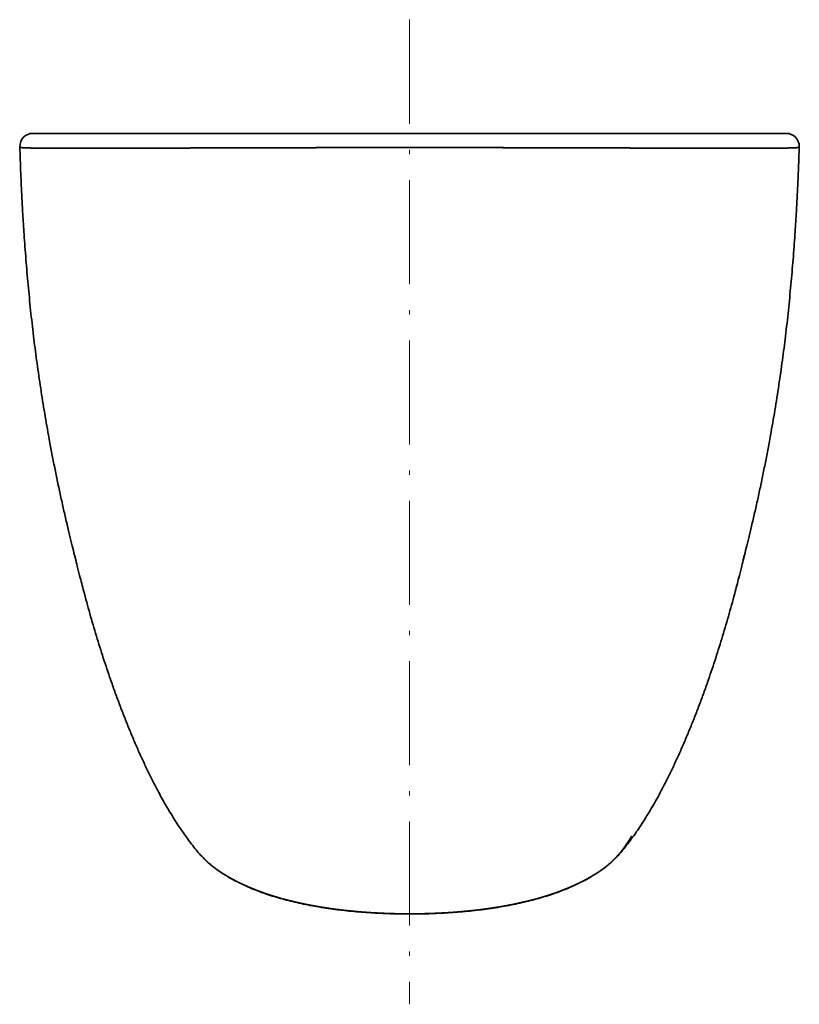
# Model space of a CAD drawing. Extents: x 46 to 342, y 25 to 270.
# Tile 1 of 160: x 46 to 136, y 156 to 270. Entities that reach past the tile are written whole.
import ezdxf

# ---------------------------------------------------------------- set-up
doc = ezdxf.new("R2010")
doc.units = 0
doc.linetypes.add('DASHDOT', pattern=[18.5, 12, -3, 0.5, -3])
doc.layers.get('0').update_dxf_attribs({"lineweight": 13})

# ---------------------------------------------------------------- blocks, each defined once
blk = doc.blocks.new('BLOCK4')
at = {"color": 7, "lineweight": 35}
for p, q in [((-54.74, -272.1), (119.01, -272.1)), ((-54.11, -272.1), (29.01, -272.1)), ((-21.55, -272.1), (-47.58, -272.1)), ((119.01, -272.1), (-20.5, -272.1)), ((-20.5, -272.1), (119.01, -272.1)), ((58.82, -272.1), (22.56, -272.1)), ((39.01, -272.1), (119.01, -272.1)), ((119.01, -272.1), (95.68, -272.1)), ((119.01, -272.1), (142.37, -272.1)), ((119.01, -272.1), (258.53, -272.1)), ((292.76, -272.1), (119.01, -272.1)), ((258.53, -272.1), (119.01, -272.1)), ((199.01, -272.1), (119.01, -272.1)), ((292.13, -272.1), (209.01, -272.1)), ((259.31, -272.1), (291.7, -272.1))]:
    blk.add_line(p, q, dxfattribs=at)
at = {"color": 7, "lineweight": 35, "ltscale": 0.01572}
blk.add_line((-54.73, -272.1), (-54.11, -272.1), dxfattribs=at)
at = {"color": 7, "lineweight": 35, "ltscale": 0.003574}
blk.add_line((-54.2, -272.1), (-54.35, -272.1), dxfattribs=at)
at = {"color": 7, "lineweight": 35, "ltscale": 0.108002}
blk.add_line((-48.89, -272.1), (-53.21, -272.1), dxfattribs=at)
at = {"color": 7, "lineweight": 35, "ltscale": 0.011942}
blk.add_line((-20, -272.1), (-20.48, -272.1), dxfattribs=at)
at = {"color": 7, "lineweight": 35, "ltscale": 0.000664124}
blk.add_line((-20.42, -272.1), (-20.45, -272.1), dxfattribs=at)
at = {"color": 7, "lineweight": 35, "ltscale": 0.080956}
blk.add_line((-1.22, -272.1), (-4.46, -272.1), dxfattribs=at)
at = {"color": 7, "lineweight": 35, "ltscale": 0.124966}
for p, q in [((29.01, -272.1), (34.01, -272.1)), ((34.01, -272.1), (39.01, -272.1)), ((199.01, -272.1), (204.01, -272.1)), ((204.01, -272.1), (209.01, -272.1))]:
    blk.add_line(p, q, dxfattribs=at)
at = {"color": 7, "lineweight": 35, "ltscale": 0.335798}
blk.add_line((78.41, -272.1), (64.98, -272.1), dxfattribs=at)
at = {"color": 7, "lineweight": 35, "ltscale": 0.415776}
blk.add_line((152.9, -272.1), (169.53, -272.1), dxfattribs=at)
at = {"color": 7, "lineweight": 35, "ltscale": 0.23686}
blk.add_line((179.23, -272.1), (188.7, -272.1), dxfattribs=at)
at = {"color": 7, "lineweight": 35, "ltscale": 0.439972}
blk.add_line((197.93, -272.1), (215.53, -272.1), dxfattribs=at)
at = {"color": 7, "lineweight": 35, "ltscale": 0.188708}
blk.add_line((231.75, -272.1), (239.3, -272.1), dxfattribs=at)
at = {"color": 7, "lineweight": 35, "ltscale": 0.001176}
blk.add_line((258.51, -272.1), (258.46, -272.1), dxfattribs=at)
at = {"color": 7, "lineweight": 35, "ltscale": 0.000715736}
blk.add_line((258.48, -272.1), (258.51, -272.1), dxfattribs=at)
at = {"color": 7, "lineweight": 35, "ltscale": 0.015773}
blk.add_line((292.76, -272.1), (292.13, -272.1), dxfattribs=at)
at = {"color": 7, "lineweight": 35}
for centre, start, end in [((-54.74, -278.1), 89.7709, 181.7248), ((292.76, -278.1), 358.2809, 89.9998)]:
    blk.add_arc(centre, 6, start, end, dxfattribs=at)
for points, degree, knots in [([(-60.41, -278.44), (-60.44, -278.42), (-60.47, -278.41), (-60.5, -278.39), (-60.55, -278.37), (-60.6, -278.34), (-60.62, -278.33), (-60.65, -278.32), (-60.67, -278.31), (-60.68, -278.3), (-60.69, -278.3), (-60.71, -278.29), (-60.71, -278.29), (-60.72, -278.29), (-60.72, -278.28), (-60.73, -278.28), (-60.73, -278.28), (-60.73, -278.28), (-60.73, -278.28), (-60.73, -278.28), (-60.74, -278.28), (-60.74, -278.28), (-60.74, -278.28), (-60.74, -278.28)], 5, [0, 0, 0, 0, 0, 0, 0.180561, 0.180561, 0.180561, 0.2799539, 0.2799539, 0.2799539, 0.3253389, 0.3253389, 0.3253389, 0.3486526, 0.3486526, 0.3486526, 0.3591902, 0.3591902, 0.3591902, 0.3627852, 0.3627852, 0.3627852, 0.3688858, 0.3688858, 0.3688858, 0.3688858, 0.3688858, 0.3688858]), ([(-60.74, -278.28), (-60.7, -279.48), (-60.62, -281.92), (-60.5, -285.64), (-60.35, -289.44), (-60.19, -293.31), (-60.01, -297.25), (-59.82, -301.24), (-59.61, -305.26), (-59.36, -309.51), (-59.09, -314), (-58.76, -319.06), (-58.37, -324.49), (-57.93, -330.28), (-57.44, -336.11), (-56.92, -341.97), (-56.35, -347.87), (-55.75, -353.79), (-55.11, -359.71), (-54.45, -365.51), (-53.74, -371.21), (-53, -376.84), (-52.19, -382.53), (-51.34, -388.28), (-50.45, -394.07), (-49.52, -399.85), (-48.54, -405.62), (-47.65, -410.69), (-46.68, -416), (-45.62, -421.56), (-44.33, -428.05), (-42.99, -434.51), (-41.61, -440.92), (-40.21, -447.19), (-38.81, -453.18), (-37.53, -458.5), (-36.23, -463.8), (-35.58, -466.36), (-34.63, -470.14), (-35.14, -468.08), (-35.75, -465.6), (-33.84, -473.45), (-32.84, -477.34), (-31.13, -483.94), (-29.56, -489.72), (-28.08, -495), (-26.57, -500.19), (-25.02, -505.34), (-23.44, -510.43), (-21.82, -515.47), (-20.16, -520.45), (-18.38, -525.65), (-16.45, -531.06), (-14.36, -536.66), (-12.23, -542.17), (-10.05, -547.59), (-7.81, -552.93), (-5.52, -558.17), (-3.17, -563.3), (-0.98, -567.87), (1.04, -571.89), (2.84, -575.35), (4.65, -578.69), (6.54, -582.02), (8.46, -585.29), (10.43, -588.48), (12.33, -591.45), (14.21, -594.24), (16.08, -596.91), (18.01, -599.52), (20.02, -602.07), (22.11, -604.54), (23.57, -606.11), (24.32, -606.88)], 3, [0, 0, 0, 0, 3.593215, 7.336617, 11.154357, 14.997139, 18.975166, 22.974304, 26.994427, 31.035368, 35.752414, 40.492121, 46.260299, 52.068337, 57.915854, 63.802514, 69.732736, 75.702067, 81.630781, 87.59526, 93.215086, 98.857704, 104.641864, 110.445513, 116.315601, 122.20611, 128.026622, 133.869729, 137.629626, 144.226993, 150.852957, 157.471629, 164.038141, 170.505942, 176.7754, 182.377661, 187.288339, 192.020449, 193.263043, 194.847831, 195.571484, 200.468841, 205.986228, 213.453696, 218.929206, 224.378458, 229.792288, 235.171699, 240.50549, 245.798462, 251.048855, 256.256036, 262.290802, 268.264852, 274.175942, 280.02164, 285.811482, 291.535335, 297.18219, 302.741235, 306.737543, 310.655727, 314.467622, 318.124688, 322.130839, 325.847378, 329.369784, 332.715556, 335.920575, 339.18201, 342.445676, 345.659522, 348.878353, 348.878353, 348.878353, 348.878353]), ([(119.01, -278.66), (114.68, -278.66), (110.36, -278.67), (106.03, -278.67), (99.1, -278.67), (92.18, -278.68), (89.66, -278.68), (85.81, -278.69), (81.97, -278.7), (80.21, -278.7), (77.62, -278.7), (75.05, -278.71), (73.71, -278.71), (68.54, -278.72), (63.4, -278.73), (59.49, -278.74), (52.63, -278.76), (45.85, -278.78), (42.88, -278.79), (35.97, -278.81), (29.18, -278.83), (25.36, -278.84), (18.37, -278.86), (11.53, -278.88), (8.41, -278.89), (-0.7, -278.91), (-9.41, -278.93), (-14.96, -278.94), (-23.4, -278.95), (-31.09, -278.95), (-33.86, -278.95), (-37.93, -278.94), (-41.66, -278.94), (-42.91, -278.93), (-46.39, -278.93), (-49.48, -278.92), (-51.31, -278.91), (-54.2, -278.89), (-56.44, -278.85), (-57.3, -278.83), (-58.37, -278.8), (-59.13, -278.76), (-59.34, -278.74), (-59.58, -278.72), (-59.76, -278.7), (-59.8, -278.69), (-59.87, -278.68), (-59.93, -278.67), (-59.96, -278.66), (-60.08, -278.64), (-60.14, -278.61), (-60.16, -278.59), (-60.18, -278.57), (-60.19, -278.56), (-60.19, -278.55), (-60.2, -278.55), (-60.21, -278.54), (-60.21, -278.54), (-60.22, -278.53), (-60.24, -278.52), (-60.26, -278.51), (-60.29, -278.5), (-60.32, -278.49), (-60.33, -278.48), (-60.35, -278.47), (-60.37, -278.46), (-60.37, -278.46), (-60.39, -278.45), (-60.39, -278.45), (-60.4, -278.44), (-60.41, -278.44), (-60.42, -278.44), (-60.42, -278.43), (-60.43, -278.43), (-60.44, -278.43), (-60.44, -278.42), (-60.45, -278.42), (-60.46, -278.42), (-60.46, -278.41), (-60.47, -278.41), (-60.49, -278.4), (-60.49, -278.4), (-60.51, -278.39), (-60.52, -278.38), (-60.53, -278.38), (-60.55, -278.37), (-60.57, -278.36), (-60.59, -278.35), (-60.61, -278.34), (-60.63, -278.33), (-60.64, -278.33), (-60.65, -278.32), (-60.66, -278.31), (-60.67, -278.31), (-60.68, -278.31), (-60.68, -278.3), (-60.69, -278.3), (-60.7, -278.29), (-60.71, -278.29), (-60.71, -278.29), (-60.72, -278.28), (-60.73, -278.28), (-60.73, -278.28), (-60.73, -278.28), (-60.74, -278.28), (-60.74, -278.28), (-60.74, -278.28), (-60.74, -278.28)], 5, [0, 0, 0, 0, 0, 0, 30.314879, 30.314879, 30.314879, 48.71038, 48.71038, 48.71038, 57.493905, 57.493905, 57.493905, 67.023471, 67.023471, 67.023471, 94.310401, 94.310401, 94.310401, 116.71566, 116.71566, 116.71566, 145.46245, 145.46245, 145.46245, 170.549955, 170.549955, 170.549955, 219.079547, 219.079547, 219.079547, 248.105269, 248.105269, 248.105269, 263.960766, 263.960766, 263.960766, 293.199248, 293.199248, 293.199248, 316.11208, 316.11208, 316.11208, 327.275429, 327.275429, 327.275429, 330.626701, 330.626701, 330.626701, 333.950775, 333.950775, 333.950775, 347.362564, 347.362564, 347.362564, 349.538301, 349.538301, 349.538301, 353.04392, 353.04392, 353.04392, 362.833542, 362.833542, 362.833542, 372.852505, 372.852505, 372.852505, 382.64208, 382.64208, 382.64208, 389.984257, 389.984257, 389.984257, 397.326433, 397.326433, 397.326433, 404.668609, 404.668609, 404.668609, 412.010785, 412.010785, 412.010785, 423.023986, 423.023986, 423.023986, 434.037187, 434.037187, 434.037187, 454.240202, 454.240202, 454.240202, 466.183692, 466.183692, 466.183692, 478.773106, 478.773106, 478.773106, 490.716596, 490.716596, 490.716596, 502.660086, 502.660086, 502.660086, 531.375065, 531.375065, 531.375065, 531.37655, 531.37655, 531.37655, 531.37655, 531.37655, 531.37655]), ([(119.01, -278.66), (115.16, -278.66), (111.3, -278.67), (107.18, -278.67), (101.39, -278.67), (95.61, -278.68), (93.67, -278.68), (89.78, -278.68), (85.9, -278.69), (84.02, -278.69), (79.26, -278.7), (74.51, -278.71), (71.7, -278.72), (66.89, -278.73), (62.1, -278.74), (60.03, -278.74), (54.77, -278.75), (49.54, -278.77), (46.19, -278.78), (40.05, -278.79), (33.98, -278.81), (31.15, -278.82), (24.69, -278.84), (18.33, -278.86), (14.77, -278.87), (6.43, -278.89), (-1.66, -278.91), (-6.29, -278.92), (-15.16, -278.94), (-23.5, -278.95), (-27.42, -278.95), (-34.34, -278.95), (-40.56, -278.94), (-43.21, -278.93), (-48.17, -278.92), (-52.26, -278.9), (-54.07, -278.89), (-56.63, -278.85), (-58.4, -278.8), (-58.96, -278.77), (-59.46, -278.74), (-59.77, -278.7), (-59.82, -278.69), (-59.89, -278.68), (-59.94, -278.67), (-59.97, -278.66), (-60.06, -278.64), (-60.12, -278.62), (-60.15, -278.6), (-60.17, -278.58), (-60.18, -278.57), (-60.19, -278.56), (-60.19, -278.56), (-60.19, -278.55)], 5, [0, 0, 0, 0, 0, 0, 24.808905, 24.808905, 24.808905, 37.334828, 37.334828, 37.334828, 49.946814, 49.946814, 49.946814, 68.254871, 68.254871, 68.254871, 81.393516, 81.393516, 81.393516, 103.02129, 103.02129, 103.02129, 122.601263, 122.601263, 122.601263, 147.384325, 147.384325, 147.384325, 181.982328, 181.982328, 181.982328, 215.624035, 215.624035, 215.624035, 243.590861, 243.590861, 243.590861, 271.912754, 271.912754, 271.912754, 290.653382, 290.653382, 290.653382, 293.371908, 293.371908, 293.371908, 296.231152, 296.231152, 296.231152, 304.916553, 304.916553, 304.916553, 307.546813, 307.546813, 307.546813, 307.546813, 307.546813, 307.546813]), ([(119.01, -278.66), (123.34, -278.66), (127.67, -278.67), (131.99, -278.67), (138.93, -278.67), (145.84, -278.68), (148.36, -278.68), (152.21, -278.69), (156.05, -278.7), (157.82, -278.7), (160.4, -278.7), (162.98, -278.71), (164.32, -278.71), (169.49, -278.72), (174.62, -278.73), (178.54, -278.74), (185.4, -278.76), (192.17, -278.78), (195.15, -278.79), (202.05, -278.81), (208.84, -278.83), (212.66, -278.84), (219.66, -278.86), (226.49, -278.88), (229.62, -278.89), (238.73, -278.91), (247.43, -278.93), (252.98, -278.94), (261.43, -278.95), (269.11, -278.95), (271.88, -278.95), (275.95, -278.94), (279.68, -278.94), (280.93, -278.93), (284.42, -278.93), (287.51, -278.92), (289.33, -278.91), (292.23, -278.89), (294.47, -278.85), (295.33, -278.83), (296.39, -278.8), (297.15, -278.76), (297.37, -278.74), (297.6, -278.72), (297.78, -278.7), (297.82, -278.69), (297.89, -278.68), (297.95, -278.67), (297.98, -278.66), (298.1, -278.64), (298.16, -278.61), (298.19, -278.59), (298.2, -278.57), (298.21, -278.56), (298.22, -278.55), (298.22, -278.55), (298.23, -278.54), (298.23, -278.54), (298.25, -278.53), (298.27, -278.52), (298.28, -278.51), (298.31, -278.5), (298.34, -278.49), (298.35, -278.48), (298.38, -278.47), (298.39, -278.46), (298.4, -278.46), (298.41, -278.45), (298.42, -278.45), (298.42, -278.44), (298.43, -278.44), (298.44, -278.44), (298.44, -278.43), (298.45, -278.43), (298.46, -278.43), (298.47, -278.42), (298.47, -278.42), (298.48, -278.42), (298.49, -278.41), (298.5, -278.41), (298.51, -278.4), (298.52, -278.4), (298.53, -278.39), (298.55, -278.38), (298.55, -278.38), (298.58, -278.37), (298.6, -278.36), (298.61, -278.35), (298.63, -278.34), (298.65, -278.33), (298.66, -278.33), (298.67, -278.32), (298.68, -278.31), (298.69, -278.31), (298.7, -278.31), (298.71, -278.3), (298.71, -278.3), (298.72, -278.29), (298.73, -278.29), (298.73, -278.29), (298.74, -278.28), (298.75, -278.28), (298.76, -278.28), (298.76, -278.28), (298.76, -278.28), (298.76, -278.28), (298.76, -278.28), (298.76, -278.28)], 5, [0, 0, 0, 0, 0, 0, 30.314879, 30.314879, 30.314879, 48.71036, 48.71036, 48.71036, 57.49387, 57.49387, 57.49387, 67.023431, 67.023431, 67.023431, 94.310368, 94.310368, 94.310368, 116.715634, 116.715634, 116.715634, 145.462419, 145.462419, 145.462419, 170.549924, 170.549924, 170.549924, 219.079516, 219.079516, 219.079516, 248.105239, 248.105239, 248.105239, 263.960735, 263.960735, 263.960735, 293.199217, 293.199217, 293.199217, 316.11205, 316.11205, 316.11205, 327.275398, 327.275398, 327.275398, 330.62667, 330.62667, 330.62667, 333.950744, 333.950744, 333.950744, 347.362533, 347.362533, 347.362533, 349.538269, 349.538269, 349.538269, 353.043674, 353.043674, 353.043674, 362.833295, 362.833295, 362.833295, 372.852263, 372.852263, 372.852263, 382.641839, 382.641839, 382.641839, 389.984014, 389.984014, 389.984014, 397.32619, 397.32619, 397.32619, 404.668366, 404.668366, 404.668366, 412.010542, 412.010542, 412.010542, 423.023742, 423.023742, 423.023742, 434.036943, 434.036943, 434.036943, 454.239858, 454.239858, 454.239858, 466.183348, 466.183348, 466.183348, 478.772717, 478.772717, 478.772717, 490.716207, 490.716207, 490.716207, 502.659697, 502.659697, 502.659697, 531.374681, 531.374681, 531.374681, 531.376166, 531.376166, 531.376166, 531.376166, 531.376166, 531.376166]), ([(119.01, -278.66), (123.01, -278.66), (127.02, -278.66), (131.02, -278.67), (139.95, -278.67), (148.88, -278.69), (153.81, -278.69), (167.97, -278.72), (182.12, -278.75), (191.34, -278.78), (209.69, -278.83), (228.04, -278.88), (237.16, -278.91), (250.73, -278.94), (264.3, -278.95), (268.75, -278.95), (275.18, -278.94), (281.61, -278.93), (283.59, -278.93), (286.7, -278.92), (289.81, -278.9), (290.93, -278.9), (292.62, -278.88), (294.31, -278.85), (294.88, -278.84), (295.69, -278.82), (296.5, -278.79), (296.74, -278.78), (297.16, -278.76), (297.58, -278.72), (297.76, -278.7), (297.94, -278.69), (298.13, -278.62), (298.14, -278.62), (298.18, -278.6), (298.21, -278.57), (298.22, -278.54), (298.27, -278.52), (298.33, -278.49), (298.36, -278.49), (298.42, -278.44), (298.49, -278.41), (298.52, -278.4), (298.57, -278.37), (298.62, -278.34), (298.64, -278.33), (298.67, -278.32), (298.69, -278.31), (298.7, -278.3), (298.71, -278.3), (298.73, -278.29), (298.73, -278.29), (298.74, -278.29), (298.74, -278.28), (298.75, -278.28), (298.75, -278.28), (298.75, -278.28), (298.75, -278.28), (298.76, -278.28), (298.76, -278.28), (298.76, -278.28), (298.76, -278.28), (298.76, -278.28)], 5, [0, 0, 0, 0, 0, 0, 20.013728, 20.013728, 20.013728, 44.661258, 44.661258, 44.661258, 90.771681, 90.771681, 90.771681, 136.406021, 136.406021, 136.406021, 158.621496, 158.621496, 158.621496, 168.554336, 168.554336, 168.554336, 174.167234, 174.167234, 174.167234, 176.998419, 176.998419, 176.998419, 178.22376, 178.22376, 178.22376, 179.093916, 179.093916, 179.093916, 179.181149, 179.181149, 179.181149, 179.299152, 179.299152, 179.299152, 179.473676, 179.473676, 179.473676, 179.663784, 179.663784, 179.663784, 179.760445, 179.760445, 179.760445, 179.806274, 179.806274, 179.806274, 179.830549, 179.830549, 179.830549, 179.842222, 179.842222, 179.842222, 179.849741, 179.849741, 179.849741, 179.855368, 179.855368, 179.855368, 179.855368, 179.855368, 179.855368]), ([(298.76, -278.28), (298.73, -279.48), (298.65, -281.92), (298.52, -285.64), (298.38, -289.44), (298.21, -293.31), (298.04, -297.25), (297.84, -301.24), (297.63, -305.26), (297.39, -309.51), (297.11, -314), (296.78, -319.06), (296.4, -324.49), (295.95, -330.28), (295.47, -336.11), (294.94, -341.97), (294.37, -347.87), (293.77, -353.79), (293.14, -359.71), (292.47, -365.51), (291.77, -371.21), (291.02, -376.84), (290.22, -382.53), (289.37, -388.28), (288.47, -394.07), (287.54, -399.85), (286.57, -405.62), (285.67, -410.69), (284.7, -416), (283.64, -421.56), (282.36, -428.05), (281.02, -434.51), (279.64, -440.92), (278.23, -447.19), (276.83, -453.18), (275.55, -458.5), (274.25, -463.8), (273.61, -466.36), (272.66, -470.14), (273.17, -468.08), (273.78, -465.6), (271.86, -473.45), (270.87, -477.34), (269.15, -483.94), (267.58, -489.72), (266.1, -495), (264.59, -500.19), (263.05, -505.34), (261.47, -510.43), (259.85, -515.47), (258.19, -520.45), (256.4, -525.65), (254.47, -531.06), (252.39, -536.66), (250.26, -542.17), (248.07, -547.59), (245.83, -552.93), (243.54, -558.17), (241.19, -563.3), (239, -567.87), (236.99, -571.89), (235.18, -575.35), (233.37, -578.69), (231.49, -582.02), (229.56, -585.29), (227.6, -588.48), (225.69, -591.45), (223.82, -594.24), (221.94, -596.91), (220.01, -599.52), (218, -602.07), (215.91, -604.54), (214.45, -606.11), (213.7, -606.88)], 3, [0, 0, 0, 0, 3.593207, 7.336602, 11.154334, 14.997108, 18.975126, 22.974256, 26.994371, 31.035303, 35.752382, 40.492121, 46.260299, 52.068337, 57.915854, 63.802514, 69.732736, 75.702067, 81.630781, 87.59526, 93.215083, 98.857698, 104.641855, 110.445501, 116.315586, 122.206092, 128.026601, 133.869704, 137.629626, 144.226992, 150.852955, 157.471625, 164.038137, 170.505937, 176.775394, 182.377655, 187.288332, 192.020445, 193.263044, 194.847834, 195.571488, 200.468847, 205.986234, 213.453677, 218.929191, 224.378446, 229.792279, 235.171693, 240.505487, 245.798462, 251.048858, 256.256043, 262.290808, 268.264858, 274.175948, 280.021646, 285.811489, 291.535341, 297.182197, 302.741242, 306.737548, 310.655729, 314.467622, 318.124686, 322.130838, 325.847378, 329.369785, 332.715558, 335.920576, 339.182012, 342.445679, 345.659524, 348.879094, 348.879094, 348.879094, 348.879094]), ([(119.01, -632.27), (123.41, -632.27), (127.8, -632.19), (132.2, -632.03), (137.62, -631.71), (143.02, -631.26), (144.06, -631.16), (146.11, -630.97), (148.16, -630.75), (149.17, -630.64), (151.14, -630.41), (153.11, -630.16), (154.07, -630.03), (156.85, -629.64), (159.62, -629.21), (161.43, -628.91), (164.87, -628.29), (168.26, -627.59), (169.87, -627.24), (172.25, -626.7), (174.6, -626.11), (175.36, -625.92), (178.22, -625.16), (181.03, -624.34), (183.06, -623.71), (186.29, -622.62), (189.43, -621.44), (190.61, -620.97), (193.42, -619.81), (196.13, -618.58), (197.68, -617.83), (199.69, -616.8), (201.63, -615.72), (202.11, -615.45), (203.07, -614.9), (204.01, -614.34), (204.46, -614.06), (205.38, -613.49), (206.28, -612.9), (206.72, -612.6), (207.58, -612.02), (208.42, -611.42), (208.82, -611.12), (209.41, -610.68), (209.99, -610.22), (210.17, -610.08), (210.54, -609.78), (210.9, -609.48), (211.08, -609.33), (211.58, -608.9), (212.06, -608.46), (212.37, -608.18), (213.05, -607.54), (213.7, -606.89), (214.05, -606.52), (214.73, -605.79), (215.37, -605.06), (215.68, -604.7), (216.3, -603.95), (216.89, -603.21), (217.19, -602.82), (217.63, -602.23), (218.05, -601.65), (218.19, -601.45), (218.48, -601.04), (218.76, -600.64), (218.91, -600.42), (219.54, -599.5), (220.15, -598.57), (220.6, -597.86), (221.04, -597.12), (221.47, -596.39)], 5, [0, 0, 0, 0, 0, 0, 30.623408, 30.623408, 30.623408, 37.948334, 37.948334, 37.948334, 45.103674, 45.103674, 45.103674, 51.977188, 51.977188, 51.977188, 65.015108, 65.015108, 65.015108, 77.027057, 77.027057, 77.027057, 82.826805, 82.826805, 82.826805, 98.889381, 98.889381, 98.889381, 108.82458, 108.82458, 108.82458, 122.847364, 122.847364, 122.847364, 127.505867, 127.505867, 127.505867, 132.178178, 132.178178, 132.178178, 136.779494, 136.779494, 136.779494, 141.148698, 141.148698, 141.148698, 143.190475, 143.190475, 143.190475, 145.232251, 145.232251, 145.232251, 148.912202, 148.912202, 148.912202, 153.648864, 153.648864, 153.648864, 158.364725, 158.364725, 158.364725, 163.40229, 163.40229, 163.40229, 166.170395, 166.170395, 166.170395, 168.9117, 168.9117, 168.9117, 178.595608, 178.595608, 178.595608, 178.595608, 178.595608, 178.595608]), ([(221.47, -596.39), (220.97, -597.24), (220.46, -598.09), (219.92, -598.93), (219.22, -599.98), (218.5, -601.01), (218.36, -601.21), (218.02, -601.69), (217.66, -602.18), (217.46, -602.45), (216.84, -603.27), (216.18, -604.11), (215.72, -604.67), (214.81, -605.72), (213.81, -606.78), (213.32, -607.28), (212.63, -607.95), (211.9, -608.61), (211.71, -608.78), (211.32, -609.12), (210.92, -609.46), (210.72, -609.63), (210.06, -610.17), (209.38, -610.7), (208.9, -611.06), (208.14, -611.62), (207.37, -612.16), (207.09, -612.35), (206.52, -612.74), (205.95, -613.12), (205.66, -613.3), (205.04, -613.7), (204.42, -614.08), (204.1, -614.28), (203.44, -614.68), (202.77, -615.07), (202.44, -615.26), (200.69, -616.26), (198.88, -617.22), (197.38, -617.97), (195.08, -619.07), (192.69, -620.11), (191.89, -620.44), (190.26, -621.11), (188.61, -621.75), (187.77, -622.06), (186.04, -622.69), (184.28, -623.29), (183.38, -623.58), (181.04, -624.33), (178.64, -625.03), (177.16, -625.45), (175.15, -625.98), (173.12, -626.48), (172.6, -626.6), (170.97, -626.99), (169.33, -627.36), (168.19, -627.6), (165.88, -628.08), (163.55, -628.52), (162.36, -628.74), (160.54, -629.05), (158.71, -629.35), (158.09, -629.45), (156.83, -629.64), (155.58, -629.82), (154.95, -629.91), (152.97, -630.18), (150.98, -630.43), (149.63, -630.59), (146.83, -630.9), (144.02, -631.17), (142.58, -631.3), (139.62, -631.54), (136.64, -631.74), (135.12, -631.83), (132, -631.99), (128.88, -632.11), (127.28, -632.16), (124.67, -632.23), (122.06, -632.26), (121.04, -632.27), (120.03, -632.27), (119.01, -632.27)], 5, [0, 0, 0, 0, 0, 0, 15.31377, 15.31377, 15.31377, 19.20744, 19.20744, 19.20744, 24.190923, 24.190923, 24.190923, 33.99228, 33.99228, 33.99228, 42.494944, 42.494944, 42.494944, 45.46731, 45.46731, 45.46731, 48.443229, 48.443229, 48.443229, 55.288266, 55.288266, 55.288266, 59.19496, 59.19496, 59.19496, 63.101653, 63.101653, 63.101653, 67.396541, 67.396541, 67.396541, 71.691428, 71.691428, 71.691428, 89.63683, 89.63683, 89.63683, 98.477404, 98.477404, 98.477404, 107.331115, 107.331115, 107.331115, 116.534623, 116.534623, 116.534623, 130.981978, 130.981978, 130.981978, 135.881212, 135.881212, 135.881212, 146.426131, 146.426131, 146.426131, 157.269591, 157.269591, 157.269591, 162.878726, 162.878726, 162.878726, 168.487862, 168.487862, 168.487862, 180.47466, 180.47466, 180.47466, 193.0521, 193.0521, 193.0521, 206.267426, 206.267426, 206.267426, 220.017856, 220.017856, 220.017856, 228.765348, 228.765348, 228.765348, 228.765348, 228.765348, 228.765348]), ([(119.01, -632.27), (114.62, -632.27), (110.22, -632.19), (105.83, -632.03), (100.4, -631.71), (95.01, -631.26), (93.97, -631.16), (91.91, -630.97), (89.87, -630.75), (88.86, -630.64), (86.88, -630.41), (84.91, -630.16), (83.95, -630.03), (81.17, -629.64), (78.41, -629.21), (76.6, -628.91), (73.16, -628.29), (69.77, -627.59), (68.15, -627.24), (65.78, -626.7), (63.43, -626.11), (62.66, -625.92), (59.8, -625.16), (56.99, -624.34), (54.96, -623.71), (51.73, -622.62), (48.59, -621.44), (47.41, -620.97), (44.6, -619.81), (41.89, -618.58), (40.35, -617.83), (38.33, -616.8), (36.39, -615.72), (35.91, -615.45), (34.95, -614.9), (34.02, -614.34), (33.56, -614.06), (32.64, -613.49), (31.74, -612.9), (31.3, -612.6), (30.45, -612.02), (29.61, -611.42), (29.2, -611.12), (28.62, -610.68), (28.04, -610.22), (27.85, -610.08), (27.49, -609.78), (27.13, -609.48), (26.95, -609.33), (26.45, -608.9), (25.96, -608.46), (25.65, -608.18), (25.06, -607.62), (24.49, -607.05), (24.21, -606.76), (23.94, -606.48), (23.67, -606.2)], 5, [0, 0, 0, 0, 0, 0, 30.623427, 30.623427, 30.623427, 37.948355, 37.948355, 37.948355, 45.103695, 45.103695, 45.103695, 51.977208, 51.977208, 51.977208, 65.015125, 65.015125, 65.015125, 77.027071, 77.027071, 77.027071, 82.826819, 82.826819, 82.826819, 98.889392, 98.889392, 98.889392, 108.82459, 108.82459, 108.82459, 122.847377, 122.847377, 122.847377, 127.505881, 127.505881, 127.505881, 132.178196, 132.178196, 132.178196, 136.779513, 136.779513, 136.779513, 141.148717, 141.148717, 141.148717, 143.190492, 143.190492, 143.190492, 145.232268, 145.232268, 145.232268, 148.912216, 148.912216, 148.912216, 152.590472, 152.590472, 152.590472, 152.590472, 152.590472, 152.590472]), ([(23.67, -606.2), (24.22, -606.78), (24.8, -607.37), (25.43, -607.99), (26.28, -608.76), (27.17, -609.51), (27.37, -609.68), (27.79, -610.02), (28.21, -610.36), (28.42, -610.52), (28.89, -610.88), (29.36, -611.23), (29.62, -611.42), (30.14, -611.8), (30.67, -612.17), (30.94, -612.35), (31.51, -612.74), (32.09, -613.12), (32.39, -613.32), (33.01, -613.72), (33.64, -614.11), (33.96, -614.3), (34.95, -614.9), (35.97, -615.49), (36.67, -615.88), (38.81, -617.05), (41.04, -618.17), (42.57, -618.89), (44.92, -619.94), (47.36, -620.94), (48.18, -621.27), (49.83, -621.91), (51.53, -622.52), (52.4, -622.83), (53.72, -623.28), (55.06, -623.71), (55.53, -623.86), (56.46, -624.16), (57.41, -624.45), (57.89, -624.59), (59.34, -625.02), (60.81, -625.43), (61.81, -625.69), (64.42, -626.37), (67.08, -627), (68.72, -627.37), (70.96, -627.84), (73.23, -628.28), (73.81, -628.39), (75.6, -628.73), (77.4, -629.04), (78.61, -629.24), (81.12, -629.63), (83.64, -629.99), (84.96, -630.17), (87.65, -630.51), (90.36, -630.81), (91.77, -630.96), (96.18, -631.38), (100.63, -631.71), (103.67, -631.89), (108.57, -632.11), (113.47, -632.23), (115.32, -632.26), (117.17, -632.27), (119.01, -632.27)], 5, [0, 0, 0, 0, 0, 0, 10.782577, 10.782577, 10.782577, 14.036525, 14.036525, 14.036525, 17.282327, 17.282327, 17.282327, 21.189009, 21.189009, 21.189009, 25.095692, 25.095692, 25.095692, 29.492251, 29.492251, 29.492251, 33.88881, 33.88881, 33.88881, 43.235175, 43.235175, 43.235175, 62.06222, 62.06222, 62.06222, 71.356899, 71.356899, 71.356899, 80.709428, 80.709428, 80.709428, 85.674461, 85.674461, 85.674461, 90.639495, 90.639495, 90.639495, 100.790222, 100.790222, 100.790222, 117.053888, 117.053888, 117.053888, 122.721864, 122.721864, 122.721864, 134.218206, 134.218206, 134.218206, 146.342726, 146.342726, 146.342726, 159.231924, 159.231924, 159.231924, 186.889053, 186.889053, 186.889053, 203.562471, 203.562471, 203.562471, 203.562471, 203.562471, 203.562471]), ([(24.32, -606.87), (25.52, -608.11), (28.07, -610.39), (32.23, -613.34), (36.59, -615.96), (41.33, -618.43), (46.56, -620.77), (51.47, -622.63), (55.82, -624.07), (59.5, -625.17), (63.3, -626.18), (67.2, -627.12), (71.2, -627.98), (75.28, -628.76), (79.45, -629.46), (83.68, -630.08), (87.98, -630.62), (92.33, -631.09), (96.72, -631.48), (101.14, -631.79), (105.58, -632.04), (110.05, -632.21), (114.53, -632.31), (117.52, -632.33), (119.01, -632.33)], 3, [0, 0, 0, 0, 5.177869, 10.24064, 15.267691, 20.425942, 26.277444, 32.422124, 36.176237, 40.021629, 43.956098, 47.967778, 52.052823, 56.213321, 60.442453, 64.727378, 69.058476, 73.43265, 77.840525, 82.275372, 86.731989, 91.203604, 95.683879, 100.16808, 100.16808, 100.16808, 100.16808]), ([(213.71, -606.87), (212.5, -608.11), (209.95, -610.4), (205.79, -613.34), (201.43, -615.96), (196.69, -618.43), (191.47, -620.77), (186.55, -622.63), (182.21, -624.07), (178.52, -625.17), (174.72, -626.18), (170.82, -627.12), (166.83, -627.98), (162.74, -628.76), (158.58, -629.46), (154.34, -630.08), (150.04, -630.62), (145.7, -631.09), (141.31, -631.48), (136.89, -631.79), (132.44, -632.04), (127.97, -632.21), (123.49, -632.31), (120.51, -632.33), (119.01, -632.33)], 3, [0, 0, 0, 0, 5.178024, 10.240888, 15.268054, 20.426438, 26.277574, 32.421851, 36.175966, 40.02136, 43.955833, 47.967515, 52.052564, 56.213065, 60.442201, 64.72713, 69.058232, 73.43241, 77.840289, 82.275141, 86.731762, 91.203382, 95.683661, 100.167867, 100.167867, 100.167867, 100.167867])]:
    blk.add_open_spline(points, degree=degree, knots=knots, dxfattribs=at)

msp = doc.modelspace()

# ---------------------------------------------------------------- linework, layer by layer
at = {"color": 7, "linetype": 'DASHDOT', "lineweight": 13}
msp.add_line((90.84, 269.56), (90.84, 155.97), dxfattribs=at)

# ---------------------------------------------------------------- block references
at = {"lineweight": 0, "xscale": 0.25, "yscale": 0.25, "zscale": 0.25}
msp.add_blockref('BLOCK4', (61.09, 324.47), dxfattribs=at)

doc.saveas('drawing.dxf')
